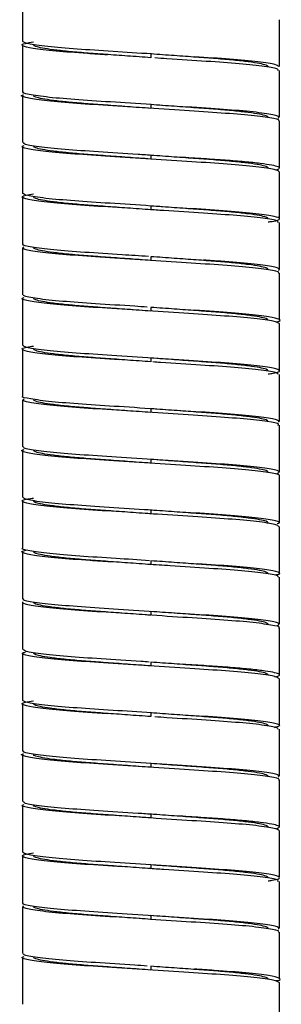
# Paper-space layout '_Derecha' of a CAD drawing. Header units: millimetres. Extents: x -180 to 180, y -27 to 403.
# Tile 2 of 4: x -7 to 7, y 71 to 124. Entities that reach past the tile are written whole.
import ezdxf

# ---------------------------------------------------------------- set-up
doc = ezdxf.new("R2010")
doc.units = ezdxf.units.MM

psp = doc.layouts.new('_Derecha')

# ---------------------------------------------------------------- linework, layer by layer
at = {"color": 7, "linetype": 'Continuous', "lineweight": 25}
for p, q in [((-6.85, 125), (-6.85, 122.5)), ((6.85, 121.15), (6.85, 123.65)), ((-6.85, 122.3), (-6.85, 119.8)), ((0, 121.825), (0, 121.625)), ((6.85, 118.45), (6.85, 120.95)), ((-6.85, 119.6), (-6.85, 117.1)), ((0, 119.125), (0, 118.925)), ((6.85, 115.75), (6.85, 118.25)), ((-6.85, 116.9), (-6.85, 114.4)), ((0, 116.425), (0, 116.225)), ((6.85, 113.05), (6.85, 115.55)), ((-6.85, 114.2), (-6.85, 111.7)), ((0, 113.725), (0, 113.525)), ((6.85, 110.35), (6.85, 112.85)), ((-6.85, 111.5), (-6.85, 109)), ((0, 111.025), (0, 110.825)), ((6.85, 107.65), (6.85, 110.15)), ((-6.85, 108.8), (-6.85, 106.3)), ((0, 108.325), (0, 108.125)), ((6.85, 104.95), (6.85, 107.45)), ((-6.85, 106.1), (-6.85, 103.6)), ((0, 105.625), (0, 105.425)), ((6.85, 102.25), (6.85, 104.75)), ((-6.85, 103.4), (-6.85, 100.9)), ((0, 102.925), (0, 102.725)), ((6.85, 99.55), (6.85, 102.05)), ((-6.85, 100.7), (-6.85, 98.2)), ((0, 100.225), (0, 100.025)), ((6.85, 96.85), (6.85, 99.35)), ((-6.85, 98), (-6.85, 95.5)), ((0, 97.525), (0, 97.325)), ((6.85, 94.15), (6.85, 96.65)), ((-6.85, 95.3), (-6.85, 92.8)), ((0, 94.825), (0, 94.625)), ((6.85, 91.45), (6.85, 93.95)), ((-6.85, 92.6), (-6.85, 90.1)), ((0, 92.125), (0, 91.925)), ((6.85, 88.75), (6.85, 91.25)), ((-6.85, 89.9), (-6.85, 87.4)), ((0, 89.425), (0, 89.225)), ((6.85, 86.05), (6.85, 88.55)), ((-6.85, 87.2), (-6.85, 84.7)), ((0, 86.725), (0, 86.525)), ((6.85, 83.35), (6.85, 85.85)), ((-6.85, 84.5), (-6.85, 82)), ((0, 84.025), (0, 83.825)), ((6.85, 80.65), (6.85, 83.15)), ((-6.85, 81.8), (-6.85, 79.3)), ((0, 81.325), (0, 81.125)), ((6.85, 77.95), (6.85, 80.45)), ((-6.85, 79.1), (-6.85, 76.6)), ((0, 78.625), (0, 78.425)), ((6.85, 75.25), (6.85, 77.75)), ((-6.85, 76.4), (-6.85, 73.9)), ((0, 75.925), (0, 75.725)), ((6.85, 72.55), (6.85, 75.05)), ((-6.85, 73.7), (-6.85, 71.2)), ((0, 73.225), (0, 73.025)), ((6.85, 69.85), (6.85, 72.35))]:
    psp.add_line(p, q, dxfattribs=at)
for points, knots in [([(-2.319, 121.777), (-2.68, 121.801), (-3.726, 121.868), (-5.151, 121.977), (-6.381, 122.124), (-6.911, 122.264), (-6.877, 122.367), (-6.416, 122.44), (-6.25, 122.466)], [0, 0, 0, 0, 0.102874, 0.29802, 0.500011, 0.698516, 0.891512, 1, 1, 1, 1]), ([(0.036, 121.823), (-0.659, 121.869), (-2.066, 121.962), (-4.01, 122.083), (-5.587, 122.222), (-6.649, 122.369), (-6.784, 122.457), (-6.85, 122.5)], [0, 0, 0, 0, 0.193047, 0.390593, 0.593422, 0.800088, 1, 1, 1, 1]), ([(0, 121.625), (-0.419, 121.655), (-0.837, 121.685), (-1.65, 121.744), (-2.043, 121.772), (-2.6, 121.812), (-2.78, 121.825), (-3.127, 121.85), (-3.294, 121.862), (-3.79, 121.901), (-4.107, 121.928), (-4.691, 121.985), (-4.959, 122.015), (-5.424, 122.075), (-5.623, 122.105), (-5.939, 122.165), (-6.058, 122.194), (-6.213, 122.249), (-6.25, 122.276), (-6.25, 122.3)], [0, 0, 0, 0, 0.125, 0.125, 0.25, 0.25, 0.3125, 0.3125, 0.375, 0.375, 0.5, 0.5, 0.625, 0.625, 0.75, 0.75, 0.875, 0.875, 1, 1, 1, 1]), ([(6.25, 121.15), (6.25, 121.174), (6.213, 121.201), (6.058, 121.256), (5.939, 121.285), (5.623, 121.345), (5.424, 121.375), (4.959, 121.435), (4.691, 121.465), (4.107, 121.522), (3.79, 121.549), (3.294, 121.588), (3.127, 121.6), (2.78, 121.625), (2.6, 121.638), (2.043, 121.678), (1.65, 121.706), (0.837, 121.765), (0.419, 121.795), (0, 121.825)], [0, 0, 0, 0, 0.125, 0.125, 0.25, 0.25, 0.375, 0.375, 0.5, 0.5, 0.625, 0.625, 0.6875, 0.6875, 0.75, 0.75, 0.875, 0.875, 1, 1, 1, 1]), ([(6.768, 120.95), (6.781, 120.972), (6.82, 121.038), (6.127, 121.16), (4.807, 121.306), (2.979, 121.43), (1.366, 121.535), (0.421, 121.597), (0.202, 121.612)], [0, 0, 0, 0, 0.10917, 0.318415, 0.528787, 0.730749, 0.937727, 1, 1, 1, 1]), ([(6.808, 121.15), (6.779, 121.186), (6.713, 121.266), (5.78, 121.406), (4.296, 121.546), (2.982, 121.63), (2.337, 121.671)], [0, 0, 0, 0, 0.217902, 0.483523, 0.746309, 1, 1, 1, 1]), ([(6.793, 118.25), (6.81, 118.259), (6.907, 118.312), (6.404, 118.414), (5.283, 118.562), (3.577, 118.694), (1.531, 118.823), (-0.687, 118.971), (-2.826, 119.11), (-4.672, 119.234), (-6.079, 119.379), (-6.781, 119.524), (-6.995, 119.604), (-6.794, 119.65), (-6.79, 119.65)], [0, 0, 0, 0, 0.021298, 0.118957, 0.218727, 0.31549, 0.411697, 0.511391, 0.609496, 0.704722, 0.803925, 0.902996, 0.99814, 1, 1, 1, 1]), ([(6.78, 118.392), (6.818, 118.433), (6.894, 118.517), (6.14, 118.66), (4.804, 118.806), (2.979, 118.93), (0.858, 119.068), (-1.364, 119.216), (-3.431, 119.347), (-5.169, 119.477), (-6.342, 119.624), (-6.887, 119.732), (-6.8, 119.788), (-6.78, 119.8)], [0, 0, 0, 0, 0.09455, 0.192848, 0.291676, 0.386552, 0.483785, 0.58299, 0.679077, 0.774883, 0.87405, 0.971505, 1, 1, 1, 1]), ([(0, 118.925), (-0.419, 118.955), (-0.837, 118.985), (-1.65, 119.044), (-2.043, 119.072), (-2.6, 119.112), (-2.78, 119.125), (-3.127, 119.15), (-3.294, 119.162), (-3.79, 119.201), (-4.107, 119.228), (-4.691, 119.285), (-4.959, 119.315), (-5.424, 119.375), (-5.623, 119.405), (-5.939, 119.465), (-6.058, 119.494), (-6.213, 119.549), (-6.25, 119.576), (-6.25, 119.6)], [0, 0, 0, 0, 0.125, 0.125, 0.25, 0.25, 0.3125, 0.3125, 0.375, 0.375, 0.5, 0.5, 0.625, 0.625, 0.75, 0.75, 0.875, 0.875, 1, 1, 1, 1]), ([(6.25, 118.45), (6.25, 118.474), (6.213, 118.501), (6.058, 118.556), (5.939, 118.585), (5.623, 118.645), (5.424, 118.675), (4.959, 118.735), (4.691, 118.765), (4.107, 118.822), (3.79, 118.849), (3.294, 118.888), (3.127, 118.9), (2.78, 118.925), (2.6, 118.938), (2.043, 118.978), (1.65, 119.006), (0.837, 119.065), (0.419, 119.095), (0, 119.125)], [0, 0, 0, 0, 0.125, 0.125, 0.25, 0.25, 0.375, 0.375, 0.5, 0.5, 0.625, 0.625, 0.6875, 0.6875, 0.75, 0.75, 0.875, 0.875, 1, 1, 1, 1]), ([(0.129, 116.417), (-0.143, 116.434), (-1.143, 116.5), (-2.825, 116.61), (-4.68, 116.734), (-6.047, 116.879), (-6.795, 117.006), (-6.779, 117.074), (-6.772, 117.1)], [0, 0, 0, 0, 0.075303, 0.276527, 0.471846, 0.675323, 0.878527, 1, 1, 1, 1]), ([(6.828, 115.55), (6.781, 115.589), (6.682, 115.673), (5.687, 115.817), (4.149, 115.957), (2.187, 116.08), (0, 116.225), (-2.188, 116.37), (-4.144, 116.493), (-5.706, 116.633), (-6.633, 116.781), (-6.975, 116.875), (-6.79, 116.931), (-6.755, 116.941)], [0, 0, 0, 0, 0.0899702, 0.1903344, 0.2892298, 0.3850769, 0.4849089, 0.5847408, 0.680588, 0.7794834, 0.8798476, 0.9766006, 1, 1, 1, 1]), ([(0, 116.225), (-0.419, 116.255), (-0.837, 116.285), (-1.65, 116.344), (-2.043, 116.372), (-2.6, 116.412), (-2.78, 116.425), (-3.127, 116.45), (-3.294, 116.462), (-3.79, 116.501), (-4.107, 116.528), (-4.691, 116.585), (-4.959, 116.615), (-5.424, 116.675), (-5.623, 116.705), (-5.939, 116.765), (-6.058, 116.794), (-6.213, 116.849), (-6.25, 116.876), (-6.25, 116.9)], [0, 0, 0, 0, 0.125, 0.125, 0.25, 0.25, 0.3125, 0.3125, 0.375, 0.375, 0.5, 0.5, 0.625, 0.625, 0.75, 0.75, 0.875, 0.875, 1, 1, 1, 1]), ([(6.25, 115.75), (6.25, 115.774), (6.213, 115.801), (6.058, 115.856), (5.939, 115.885), (5.623, 115.945), (5.424, 115.975), (4.959, 116.035), (4.691, 116.065), (4.107, 116.122), (3.79, 116.149), (3.294, 116.188), (3.127, 116.2), (2.78, 116.225), (2.6, 116.238), (2.043, 116.278), (1.65, 116.306), (0.837, 116.365), (0.419, 116.395), (0, 116.425)], [0, 0, 0, 0, 0.125, 0.125, 0.25, 0.25, 0.375, 0.375, 0.5, 0.5, 0.625, 0.625, 0.6875, 0.6875, 0.75, 0.75, 0.875, 0.875, 1, 1, 1, 1]), ([(6.652, 115.651), (6.761, 115.679), (6.824, 115.707), (6.853, 115.745), (6.852, 115.758), (6.83, 115.783), (6.807, 115.797), (6.707, 115.838), (6.595, 115.867), (6.278, 115.927), (6.074, 115.958), (5.585, 116.019), (5.3, 116.049), (4.669, 116.108), (4.323, 116.136), (3.598, 116.189), (3.222, 116.213), (2.41, 116.267), (1.978, 116.295), (1.529, 116.325)], [0, 0, 0, 0, 0.125, 0.125, 0.1875, 0.1875, 0.25, 0.25, 0.375, 0.375, 0.5, 0.5, 0.625, 0.625, 0.75, 0.75, 0.875, 0.875, 1, 1, 1, 1]), ([(-1.529, 113.625), (-2.214, 113.669), (-3.587, 113.757), (-5.27, 113.888), (-6.447, 114.036), (-6.923, 114.173), (-6.856, 114.274), (-6.399, 114.344), (-6.25, 114.366)], [0, 0, 0, 0, 0.180862, 0.362768, 0.55033, 0.733921, 0.913415, 1, 1, 1, 1]), ([(6.25, 112.879), (6.323, 112.888), (6.757, 112.945), (6.928, 113.041), (6.678, 113.17), (5.694, 113.317), (4.147, 113.457), (2.188, 113.58), (0, 113.725), (-2.187, 113.87), (-4.149, 113.993), (-5.687, 114.133), (-6.682, 114.277), (-6.781, 114.361), (-6.828, 114.4)], [0, 0, 0, 0, 0.017855, 0.107072, 0.195536, 0.287301, 0.377723, 0.465358, 0.556637, 0.647915, 0.735551, 0.825973, 0.917738, 1, 1, 1, 1]), ([(0, 113.525), (-0.419, 113.555), (-0.837, 113.585), (-1.65, 113.644), (-2.043, 113.672), (-2.6, 113.712), (-2.78, 113.725), (-3.127, 113.75), (-3.294, 113.762), (-3.79, 113.801), (-4.107, 113.828), (-4.691, 113.885), (-4.959, 113.915), (-5.424, 113.975), (-5.623, 114.005), (-5.939, 114.065), (-6.058, 114.094), (-6.213, 114.149), (-6.25, 114.176), (-6.25, 114.2)], [0, 0, 0, 0, 0.125, 0.125, 0.25, 0.25, 0.3125, 0.3125, 0.375, 0.375, 0.5, 0.5, 0.625, 0.625, 0.75, 0.75, 0.875, 0.875, 1, 1, 1, 1]), ([(6.772, 112.85), (6.779, 112.876), (6.795, 112.944), (6.047, 113.071), (4.68, 113.216), (2.825, 113.34), (1.143, 113.45), (0.143, 113.516), (-0.129, 113.533)], [0, 0, 0, 0, 0.121473, 0.324677, 0.528154, 0.723473, 0.924697, 1, 1, 1, 1]), ([(6.25, 113.05), (6.25, 113.074), (6.213, 113.101), (6.058, 113.156), (5.939, 113.185), (5.623, 113.245), (5.424, 113.275), (4.959, 113.335), (4.691, 113.365), (4.107, 113.422), (3.79, 113.449), (3.294, 113.488), (3.127, 113.5), (2.78, 113.525), (2.6, 113.538), (2.043, 113.578), (1.65, 113.606), (0.837, 113.665), (0.419, 113.695), (0, 113.725)], [0, 0, 0, 0, 0.125, 0.125, 0.25, 0.25, 0.375, 0.375, 0.5, 0.5, 0.625, 0.625, 0.6875, 0.6875, 0.75, 0.75, 0.875, 0.875, 1, 1, 1, 1]), ([(-0.129, 111.033), (-0.6, 111.065), (-1.79, 111.143), (-3.576, 111.256), (-5.284, 111.388), (-6.404, 111.536), (-6.907, 111.638), (-6.81, 111.691), (-6.793, 111.7)], [0, 0, 0, 0, 0.132682, 0.33536, 0.539209, 0.749395, 0.955132, 1, 1, 1, 1]), ([(6.78, 110.15), (6.8, 110.162), (6.887, 110.218), (6.342, 110.326), (5.169, 110.473), (3.431, 110.603), (1.364, 110.734), (-0.858, 110.882), (-2.979, 111.02), (-4.804, 111.144), (-6.138, 111.29), (-6.883, 111.43), (-6.812, 111.511), (-6.778, 111.55)], [0, 0, 0, 0, 0.028673, 0.126735, 0.226519, 0.322922, 0.419608, 0.51943, 0.617269, 0.712737, 0.81218, 0.91109, 1, 1, 1, 1]), ([(0, 110.825), (-0.419, 110.855), (-0.837, 110.885), (-1.65, 110.944), (-2.043, 110.972), (-2.6, 111.012), (-2.78, 111.025), (-3.127, 111.05), (-3.294, 111.062), (-3.79, 111.101), (-4.107, 111.128), (-4.691, 111.185), (-4.959, 111.215), (-5.424, 111.275), (-5.623, 111.305), (-5.939, 111.365), (-6.058, 111.394), (-6.213, 111.449), (-6.25, 111.476), (-6.25, 111.5)], [0, 0, 0, 0, 0.125, 0.125, 0.25, 0.25, 0.3125, 0.3125, 0.375, 0.375, 0.5, 0.5, 0.625, 0.625, 0.75, 0.75, 0.875, 0.875, 1, 1, 1, 1]), ([(6.25, 110.35), (6.25, 110.374), (6.213, 110.401), (6.058, 110.456), (5.939, 110.485), (5.623, 110.545), (5.424, 110.575), (4.959, 110.635), (4.691, 110.665), (4.107, 110.722), (3.79, 110.749), (3.294, 110.788), (3.127, 110.8), (2.78, 110.825), (2.6, 110.838), (2.043, 110.878), (1.65, 110.906), (0.837, 110.965), (0.419, 110.995), (0, 111.025)], [0, 0, 0, 0, 0.125, 0.125, 0.25, 0.25, 0.375, 0.375, 0.5, 0.5, 0.625, 0.625, 0.6875, 0.6875, 0.75, 0.75, 0.875, 0.875, 1, 1, 1, 1]), ([(6.802, 110.302), (6.823, 110.313), (6.837, 110.324), (6.851, 110.344), (6.852, 110.354), (6.833, 110.384), (6.794, 110.406), (6.586, 110.473), (6.328, 110.522), (5.593, 110.62), (5.118, 110.669), (4.306, 110.737), (4.019, 110.759), (3.576, 110.79), (3.427, 110.8), (3.119, 110.82), (2.96, 110.831), (2.798, 110.841)], [0, 0, 0, 0, 0.0625, 0.0625, 0.125, 0.125, 0.25, 0.25, 0.5, 0.5, 0.75, 0.75, 0.875, 0.875, 0.9375, 0.9375, 1, 1, 1, 1]), ([(6.85, 107.45), (6.784, 107.493), (6.649, 107.581), (5.587, 107.728), (4.01, 107.867), (2.024, 107.991), (-0.172, 108.136), (-2.35, 108.28), (-4.28, 108.403), (-5.805, 108.544), (-6.677, 108.692), (-6.982, 108.783), (-6.789, 108.836), (-6.758, 108.844)], [0, 0, 0, 0, 0.09696, 0.197195, 0.295569, 0.39138, 0.491197, 0.590612, 0.686176, 0.785167, 0.885225, 0.981448, 1, 1, 1, 1]), ([(-0.202, 108.338), (-0.421, 108.353), (-1.366, 108.415), (-2.979, 108.52), (-4.807, 108.644), (-6.127, 108.79), (-6.82, 108.912), (-6.781, 108.978), (-6.768, 109)], [0, 0, 0, 0, 0.062273, 0.269251, 0.471213, 0.681585, 0.89083, 1, 1, 1, 1]), ([(0, 108.125), (-0.419, 108.155), (-0.837, 108.185), (-1.65, 108.244), (-2.043, 108.272), (-2.6, 108.312), (-2.78, 108.325), (-3.127, 108.35), (-3.294, 108.362), (-3.79, 108.401), (-4.107, 108.428), (-4.691, 108.485), (-4.959, 108.515), (-5.424, 108.575), (-5.623, 108.605), (-5.939, 108.665), (-6.058, 108.694), (-6.213, 108.749), (-6.25, 108.776), (-6.25, 108.8)], [0, 0, 0, 0, 0.125, 0.125, 0.25, 0.25, 0.3125, 0.3125, 0.375, 0.375, 0.5, 0.5, 0.625, 0.625, 0.75, 0.75, 0.875, 0.875, 1, 1, 1, 1]), ([(6.25, 107.65), (6.25, 107.674), (6.213, 107.701), (6.058, 107.756), (5.939, 107.785), (5.623, 107.845), (5.424, 107.875), (4.959, 107.935), (4.691, 107.965), (4.107, 108.022), (3.79, 108.049), (3.294, 108.088), (3.127, 108.1), (2.78, 108.125), (2.6, 108.138), (2.043, 108.178), (1.65, 108.206), (0.837, 108.265), (0.419, 108.295), (0, 108.325)], [0, 0, 0, 0, 0.125, 0.125, 0.25, 0.25, 0.375, 0.375, 0.5, 0.5, 0.625, 0.625, 0.6875, 0.6875, 0.75, 0.75, 0.875, 0.875, 1, 1, 1, 1]), ([(6.683, 107.56), (6.685, 107.56), (6.95, 107.607), (6.88, 107.686), (6.39, 107.826), (5.149, 107.973), (3.726, 108.082), (2.68, 108.149), (2.319, 108.173)], [0, 0, 0, 0, 0.002138, 0.218157, 0.440342, 0.666428, 0.884854, 1, 1, 1, 1]), ([(-1.694, 105.536), (-2.37, 105.579), (-3.733, 105.666), (-5.38, 105.799), (-6.511, 105.947), (-6.931, 106.082), (-6.834, 106.181), (-6.381, 106.248), (-6.25, 106.267)], [0, 0, 0, 0, 0.182643, 0.367788, 0.557939, 0.743328, 0.925773, 1, 1, 1, 1]), ([(6.25, 104.781), (6.343, 104.793), (6.785, 104.853), (6.933, 104.95), (6.626, 105.081), (5.594, 105.228), (4.009, 105.367), (2.025, 105.491), (-0.172, 105.636), (-2.348, 105.78), (-4.286, 105.903), (-5.783, 106.045), (-6.713, 106.184), (-6.779, 106.264), (-6.809, 106.3)], [0, 0, 0, 0, 0.0236639, 0.1125931, 0.2015224, 0.2934559, 0.3836825, 0.471559, 0.5631087, 0.6542904, 0.7419398, 0.8327315, 0.9245028, 1, 1, 1, 1]), ([(0, 105.425), (-0.419, 105.455), (-0.837, 105.485), (-1.65, 105.544), (-2.043, 105.572), (-2.6, 105.612), (-2.78, 105.625), (-3.127, 105.65), (-3.294, 105.662), (-3.79, 105.701), (-4.107, 105.728), (-4.691, 105.785), (-4.959, 105.815), (-5.424, 105.875), (-5.623, 105.905), (-5.939, 105.965), (-6.058, 105.994), (-6.213, 106.049), (-6.25, 106.076), (-6.25, 106.1)], [0, 0, 0, 0, 0.125, 0.125, 0.25, 0.25, 0.3125, 0.3125, 0.375, 0.375, 0.5, 0.5, 0.625, 0.625, 0.75, 0.75, 0.875, 0.875, 1, 1, 1, 1]), ([(6.25, 104.95), (6.25, 104.974), (6.213, 105.001), (6.058, 105.056), (5.939, 105.085), (5.623, 105.145), (5.424, 105.175), (4.959, 105.235), (4.691, 105.265), (4.107, 105.322), (3.79, 105.349), (3.294, 105.388), (3.127, 105.4), (2.78, 105.425), (2.6, 105.438), (2.043, 105.478), (1.65, 105.506), (0.837, 105.565), (0.419, 105.595), (0, 105.625)], [0, 0, 0, 0, 0.125, 0.125, 0.25, 0.25, 0.375, 0.375, 0.5, 0.5, 0.625, 0.625, 0.6875, 0.6875, 0.75, 0.75, 0.875, 0.875, 1, 1, 1, 1]), ([(6.781, 104.75), (6.778, 104.779), (6.769, 104.851), (5.963, 104.983), (4.551, 105.127), (2.669, 105.249), (1.104, 105.352), (0.238, 105.409), (0.099, 105.419)], [0, 0, 0, 0, 0.140002, 0.347921, 0.555283, 0.754508, 0.960629, 1, 1, 1, 1]), ([(6.819, 102.212), (6.822, 102.253), (6.829, 102.338), (5.97, 102.482), (4.55, 102.627), (2.667, 102.75), (0.516, 102.891), (-1.697, 103.038), (-3.722, 103.165), (-5.395, 103.299), (-6.462, 103.447), (-6.926, 103.544), (-6.821, 103.594), (-6.808, 103.6)], [0, 0, 0, 0, 0.09616, 0.196343, 0.296258, 0.392252, 0.491569, 0.592092, 0.688829, 0.786893, 0.887607, 0.985799, 1, 1, 1, 1]), ([(6.772, 102.05), (6.792, 102.066), (6.865, 102.125), (6.274, 102.237), (5.051, 102.384), (3.282, 102.512), (1.196, 102.646), (-1.027, 102.793), (-3.132, 102.929), (-4.928, 103.055), (-6.215, 103.202), (-6.894, 103.335), (-6.8, 103.412), (-6.759, 103.446)], [0, 0, 0, 0, 0.036264, 0.134933, 0.234935, 0.33125, 0.428639, 0.528793, 0.626568, 0.72257, 0.822458, 0.921411, 1, 1, 1, 1]), ([(0, 102.725), (-0.419, 102.755), (-0.837, 102.785), (-1.65, 102.844), (-2.043, 102.872), (-2.6, 102.912), (-2.78, 102.925), (-3.127, 102.95), (-3.294, 102.962), (-3.79, 103.001), (-4.107, 103.028), (-4.691, 103.085), (-4.959, 103.115), (-5.424, 103.175), (-5.623, 103.205), (-5.939, 103.265), (-6.058, 103.294), (-6.213, 103.349), (-6.25, 103.376), (-6.25, 103.4)], [0, 0, 0, 0, 0.125, 0.125, 0.25, 0.25, 0.3125, 0.3125, 0.375, 0.375, 0.5, 0.5, 0.625, 0.625, 0.75, 0.75, 0.875, 0.875, 1, 1, 1, 1]), ([(6.25, 102.25), (6.25, 102.274), (6.213, 102.301), (6.058, 102.356), (5.939, 102.385), (5.623, 102.445), (5.424, 102.475), (4.959, 102.535), (4.691, 102.565), (4.107, 102.622), (3.79, 102.649), (3.294, 102.688), (3.127, 102.7), (2.78, 102.725), (2.6, 102.738), (2.043, 102.778), (1.65, 102.806), (0.837, 102.865), (0.419, 102.895), (0, 102.925)], [0, 0, 0, 0, 0.125, 0.125, 0.25, 0.25, 0.375, 0.375, 0.5, 0.5, 0.625, 0.625, 0.6875, 0.6875, 0.75, 0.75, 0.875, 0.875, 1, 1, 1, 1]), ([(6.827, 99.35), (6.835, 99.353), (6.945, 99.4), (6.515, 99.492), (5.504, 99.639), (3.864, 99.776), (1.862, 99.901), (-0.344, 100.048), (-2.51, 100.19), (-4.414, 100.313), (-5.899, 100.456), (-6.718, 100.603), (-6.987, 100.691), (-6.782, 100.743), (-6.754, 100.75)], [0, 0, 0, 0, 0.006979, 0.103959, 0.203823, 0.301444, 0.397085, 0.496645, 0.595407, 0.690556, 0.789402, 0.888915, 0.984474, 1, 1, 1, 1]), ([(6.724, 99.472), (6.797, 99.513), (6.943, 99.597), (6.294, 99.737), (5.046, 99.884), (3.284, 100.012), (1.196, 100.146), (-1.028, 100.293), (-3.131, 100.429), (-4.931, 100.555), (-6.203, 100.702), (-6.843, 100.819), (-6.786, 100.881), (-6.768, 100.9)], [0, 0, 0, 0, 0.093208, 0.189517, 0.287126, 0.381137, 0.476196, 0.573953, 0.669389, 0.763094, 0.860591, 0.957177, 1, 1, 1, 1]), ([(0, 100.025), (-0.419, 100.055), (-0.837, 100.085), (-1.65, 100.144), (-2.043, 100.172), (-2.6, 100.212), (-2.78, 100.225), (-3.127, 100.25), (-3.294, 100.262), (-3.79, 100.301), (-4.107, 100.328), (-4.691, 100.385), (-4.959, 100.415), (-5.424, 100.475), (-5.623, 100.505), (-5.939, 100.565), (-6.058, 100.594), (-6.213, 100.649), (-6.25, 100.676), (-6.25, 100.7)], [0, 0, 0, 0, 0.125, 0.125, 0.25, 0.25, 0.3125, 0.3125, 0.375, 0.375, 0.5, 0.5, 0.625, 0.625, 0.75, 0.75, 0.875, 0.875, 1, 1, 1, 1]), ([(6.25, 99.55), (6.25, 99.574), (6.213, 99.601), (6.058, 99.656), (5.939, 99.685), (5.623, 99.745), (5.424, 99.775), (4.959, 99.835), (4.691, 99.865), (4.107, 99.922), (3.79, 99.949), (3.294, 99.988), (3.127, 100), (2.78, 100.025), (2.6, 100.038), (2.043, 100.078), (1.65, 100.106), (0.837, 100.165), (0.419, 100.195), (0, 100.225)], [0, 0, 0, 0, 0.125, 0.125, 0.25, 0.25, 0.375, 0.375, 0.5, 0.5, 0.625, 0.625, 0.6875, 0.6875, 0.75, 0.75, 0.875, 0.875, 1, 1, 1, 1]), ([(-1.857, 97.447), (-2.526, 97.489), (-3.876, 97.575), (-5.487, 97.71), (-6.571, 97.858), (-6.934, 97.991), (-6.811, 98.089), (-6.362, 98.152), (-6.25, 98.168)], [0, 0, 0, 0, 0.184467, 0.372752, 0.565365, 0.752414, 0.937884, 1, 1, 1, 1]), ([(0.068, 97.521), (-0.069, 97.53), (-0.934, 97.586), (-2.511, 97.691), (-4.419, 97.813), (-5.875, 97.956), (-6.742, 98.092), (-6.778, 98.168), (-6.793, 98.2)], [0, 0, 0, 0, 0.038385, 0.241864, 0.437898, 0.641551, 0.846576, 1, 1, 1, 1]), ([(0, 97.325), (-0.419, 97.355), (-0.837, 97.385), (-1.65, 97.444), (-2.043, 97.472), (-2.6, 97.512), (-2.78, 97.525), (-3.127, 97.55), (-3.294, 97.562), (-3.79, 97.601), (-4.107, 97.628), (-4.691, 97.685), (-4.959, 97.715), (-5.424, 97.775), (-5.623, 97.805), (-5.939, 97.865), (-6.058, 97.894), (-6.213, 97.949), (-6.25, 97.976), (-6.25, 98)], [0, 0, 0, 0, 0.125, 0.125, 0.25, 0.25, 0.3125, 0.3125, 0.375, 0.375, 0.5, 0.5, 0.625, 0.625, 0.75, 0.75, 0.875, 0.875, 1, 1, 1, 1]), ([(6.793, 96.65), (6.778, 96.682), (6.742, 96.758), (5.875, 96.894), (4.419, 97.037), (2.511, 97.159), (0.934, 97.264), (0.069, 97.32), (-0.068, 97.329)], [0, 0, 0, 0, 0.153424, 0.358449, 0.562102, 0.758136, 0.961615, 1, 1, 1, 1]), ([(6.25, 96.85), (6.25, 96.874), (6.213, 96.901), (6.058, 96.956), (5.939, 96.985), (5.623, 97.045), (5.424, 97.075), (4.959, 97.135), (4.691, 97.165), (4.107, 97.222), (3.79, 97.249), (3.294, 97.288), (3.127, 97.3), (2.78, 97.325), (2.6, 97.338), (2.043, 97.378), (1.65, 97.406), (0.837, 97.465), (0.419, 97.495), (0, 97.525)], [0, 0, 0, 0, 0.125, 0.125, 0.25, 0.25, 0.375, 0.375, 0.5, 0.5, 0.625, 0.625, 0.6875, 0.6875, 0.75, 0.75, 0.875, 0.875, 1, 1, 1, 1]), ([(6.733, 96.806), (6.783, 96.824), (6.956, 96.885), (6.537, 96.992), (5.496, 97.14), (3.874, 97.275), (2.525, 97.361), (1.857, 97.403)], [0, 0, 0, 0, 0.090932, 0.316926, 0.54964, 0.777127, 1, 1, 1, 1]), ([(-0.068, 94.829), (-0.672, 94.869), (-1.991, 94.957), (-3.864, 95.074), (-5.504, 95.211), (-6.515, 95.358), (-6.945, 95.45), (-6.835, 95.497), (-6.827, 95.5)], [0, 0, 0, 0, 0.169304, 0.369384, 0.573605, 0.78252, 0.985401, 1, 1, 1, 1]), ([(-2.157, 94.767), (-2.525, 94.791), (-3.58, 94.859), (-5.034, 94.966), (-6.315, 95.113), (-6.874, 95.254), (-6.945, 95.34), (-6.639, 95.395), (-6.592, 95.403)], [0, 0, 0, 0, 0.112157, 0.3219, 0.539672, 0.754544, 0.962498, 1, 1, 1, 1]), ([(0, 94.625), (-0.419, 94.655), (-0.837, 94.685), (-1.65, 94.744), (-2.043, 94.772), (-2.6, 94.812), (-2.78, 94.825), (-3.127, 94.85), (-3.294, 94.862), (-3.79, 94.901), (-4.107, 94.928), (-4.691, 94.985), (-4.959, 95.015), (-5.424, 95.075), (-5.623, 95.105), (-5.939, 95.165), (-6.058, 95.194), (-6.213, 95.249), (-6.25, 95.276), (-6.25, 95.3)], [0, 0, 0, 0, 0.125, 0.125, 0.25, 0.25, 0.3125, 0.3125, 0.375, 0.375, 0.5, 0.5, 0.625, 0.625, 0.75, 0.75, 0.875, 0.875, 1, 1, 1, 1]), ([(6.768, 93.95), (6.786, 93.969), (6.843, 94.031), (6.203, 94.148), (4.93, 94.295), (3.132, 94.421), (1.362, 94.535), (0.24, 94.609), (-0.156, 94.635)], [0, 0, 0, 0, 0.089575, 0.291611, 0.495553, 0.691562, 0.891191, 1, 1, 1, 1]), ([(6.25, 94.15), (6.25, 94.174), (6.213, 94.201), (6.058, 94.256), (5.939, 94.285), (5.623, 94.345), (5.424, 94.375), (4.959, 94.435), (4.691, 94.465), (4.107, 94.522), (3.79, 94.549), (3.294, 94.588), (3.127, 94.6), (2.78, 94.625), (2.6, 94.638), (2.043, 94.678), (1.65, 94.706), (0.837, 94.765), (0.419, 94.795), (0, 94.825)], [0, 0, 0, 0, 0.125, 0.125, 0.25, 0.25, 0.375, 0.375, 0.5, 0.5, 0.625, 0.625, 0.6875, 0.6875, 0.75, 0.75, 0.875, 0.875, 1, 1, 1, 1]), ([(6.669, 94.077), (6.732, 94.092), (6.981, 94.152), (6.729, 94.247), (5.893, 94.394), (4.426, 94.536), (3.129, 94.62), (2.493, 94.661)], [0, 0, 0, 0, 0.076332, 0.303195, 0.539443, 0.774111, 1, 1, 1, 1]), ([(6.808, 91.25), (6.821, 91.256), (6.926, 91.306), (6.462, 91.403), (5.395, 91.551), (3.722, 91.685), (1.697, 91.812), (-0.516, 91.959), (-2.667, 92.1), (-4.55, 92.223), (-5.97, 92.368), (-6.828, 92.512), (-6.822, 92.596), (-6.819, 92.638)], [0, 0, 0, 0, 0.0142019, 0.1124038, 0.2131283, 0.3112009, 0.4079483, 0.508481, 0.6078076, 0.7038111, 0.8037354, 0.9039285, 1, 1, 1, 1]), ([(6.754, 91.382), (6.809, 91.423), (6.921, 91.507), (6.219, 91.648), (4.926, 91.795), (3.133, 91.921), (1.027, 92.057), (-1.196, 92.204), (-3.282, 92.338), (-5.051, 92.466), (-6.274, 92.613), (-6.865, 92.725), (-6.792, 92.784), (-6.772, 92.8)], [0, 0, 0, 0, 0.0938457, 0.1911609, 0.2893946, 0.3838067, 0.4799626, 0.5784585, 0.6742352, 0.768955, 0.8673009, 0.9643369, 1, 1, 1, 1]), ([(0, 91.925), (-0.419, 91.955), (-0.837, 91.985), (-1.65, 92.044), (-2.043, 92.072), (-2.6, 92.112), (-2.78, 92.125), (-3.127, 92.15), (-3.294, 92.162), (-3.79, 92.201), (-4.107, 92.228), (-4.691, 92.285), (-4.959, 92.315), (-5.424, 92.375), (-5.623, 92.405), (-5.939, 92.465), (-6.058, 92.494), (-6.213, 92.549), (-6.25, 92.576), (-6.25, 92.6)], [0, 0, 0, 0, 0.125, 0.125, 0.25, 0.25, 0.3125, 0.3125, 0.375, 0.375, 0.5, 0.5, 0.625, 0.625, 0.75, 0.75, 0.875, 0.875, 1, 1, 1, 1]), ([(6.25, 91.45), (6.25, 91.474), (6.213, 91.501), (6.058, 91.556), (5.939, 91.585), (5.623, 91.645), (5.424, 91.675), (4.959, 91.735), (4.691, 91.765), (4.107, 91.822), (3.79, 91.849), (3.294, 91.888), (3.127, 91.9), (2.78, 91.925), (2.6, 91.938), (2.043, 91.978), (1.65, 92.006), (0.837, 92.065), (0.419, 92.095), (0, 92.125)], [0, 0, 0, 0, 0.125, 0.125, 0.25, 0.25, 0.375, 0.375, 0.5, 0.5, 0.625, 0.625, 0.6875, 0.6875, 0.75, 0.75, 0.875, 0.875, 1, 1, 1, 1]), ([(6.809, 88.55), (6.779, 88.586), (6.713, 88.666), (5.783, 88.805), (4.286, 88.947), (2.348, 89.07), (0.172, 89.214), (-2.025, 89.359), (-4.006, 89.484), (-5.602, 89.622), (-6.595, 89.77), (-6.971, 89.878), (-6.754, 89.944), (-6.681, 89.966)], [0, 0, 0, 0, 0.0810167, 0.1794974, 0.2769268, 0.3709842, 0.4688321, 0.567075, 0.661376, 0.7581991, 0.8568538, 0.9522846, 1, 1, 1, 1]), ([(-0.099, 89.431), (-0.238, 89.441), (-1.104, 89.498), (-2.669, 89.601), (-4.551, 89.723), (-5.963, 89.867), (-6.769, 89.999), (-6.778, 90.071), (-6.781, 90.1)], [0, 0, 0, 0, 0.0393705, 0.2454918, 0.4447169, 0.6520786, 0.859998, 1, 1, 1, 1]), ([(0, 89.225), (-0.419, 89.255), (-0.837, 89.285), (-1.65, 89.344), (-2.043, 89.372), (-2.6, 89.412), (-2.78, 89.425), (-3.127, 89.45), (-3.294, 89.462), (-3.79, 89.501), (-4.107, 89.528), (-4.691, 89.585), (-4.959, 89.615), (-5.424, 89.675), (-5.623, 89.705), (-5.939, 89.765), (-6.058, 89.794), (-6.213, 89.849), (-6.25, 89.876), (-6.25, 89.9)], [0, 0, 0, 0, 0.125, 0.125, 0.25, 0.25, 0.3125, 0.3125, 0.375, 0.375, 0.5, 0.5, 0.625, 0.625, 0.75, 0.75, 0.875, 0.875, 1, 1, 1, 1]), ([(6.25, 88.75), (6.25, 88.774), (6.213, 88.801), (6.058, 88.856), (5.939, 88.885), (5.623, 88.945), (5.424, 88.975), (4.959, 89.035), (4.691, 89.065), (4.107, 89.122), (3.79, 89.149), (3.294, 89.188), (3.127, 89.2), (2.78, 89.225), (2.6, 89.238), (2.043, 89.278), (1.65, 89.306), (0.837, 89.365), (0.419, 89.395), (0, 89.425)], [0, 0, 0, 0, 0.125, 0.125, 0.25, 0.25, 0.375, 0.375, 0.5, 0.5, 0.625, 0.625, 0.6875, 0.6875, 0.75, 0.75, 0.875, 0.875, 1, 1, 1, 1]), ([(6.61, 88.64), (6.73, 88.669), (6.804, 88.697), (6.849, 88.736), (6.853, 88.748), (6.841, 88.774), (6.825, 88.787), (6.741, 88.827), (6.64, 88.856), (6.346, 88.916), (6.153, 88.946), (5.683, 89.007), (5.407, 89.038), (4.791, 89.097), (4.452, 89.126), (3.914, 89.166), (3.73, 89.18), (3.356, 89.205), (3.165, 89.217), (2.566, 89.256), (2.139, 89.285), (1.694, 89.314)], [0, 0, 0, 0, 0.125, 0.125, 0.1875, 0.1875, 0.25, 0.25, 0.375, 0.375, 0.5, 0.5, 0.625, 0.625, 0.75, 0.75, 0.8125, 0.8125, 0.875, 0.875, 1, 1, 1, 1]), ([(-2.319, 86.677), (-2.68, 86.701), (-3.726, 86.768), (-5.151, 86.877), (-6.381, 87.024), (-6.911, 87.164), (-6.877, 87.267), (-6.416, 87.34), (-6.25, 87.366)], [0, 0, 0, 0, 0.102874, 0.29802, 0.500011, 0.698516, 0.891512, 1, 1, 1, 1]), ([(0.036, 86.723), (-0.659, 86.769), (-2.066, 86.862), (-4.01, 86.983), (-5.587, 87.122), (-6.649, 87.269), (-6.784, 87.357), (-6.85, 87.4)], [0, 0, 0, 0, 0.193047, 0.390593, 0.593422, 0.800088, 1, 1, 1, 1]), ([(0, 86.525), (-0.419, 86.555), (-0.837, 86.585), (-1.65, 86.644), (-2.043, 86.672), (-2.6, 86.712), (-2.78, 86.725), (-3.127, 86.75), (-3.294, 86.762), (-3.79, 86.801), (-4.107, 86.828), (-4.691, 86.885), (-4.959, 86.915), (-5.424, 86.975), (-5.623, 87.005), (-5.939, 87.065), (-6.058, 87.094), (-6.213, 87.149), (-6.25, 87.176), (-6.25, 87.2)], [0, 0, 0, 0, 0.125, 0.125, 0.25, 0.25, 0.3125, 0.3125, 0.375, 0.375, 0.5, 0.5, 0.625, 0.625, 0.75, 0.75, 0.875, 0.875, 1, 1, 1, 1]), ([(6.25, 86.05), (6.25, 86.074), (6.213, 86.101), (6.058, 86.156), (5.939, 86.185), (5.623, 86.245), (5.424, 86.275), (4.959, 86.335), (4.691, 86.365), (4.107, 86.422), (3.79, 86.449), (3.294, 86.488), (3.127, 86.5), (2.78, 86.525), (2.6, 86.538), (2.043, 86.578), (1.65, 86.606), (0.837, 86.665), (0.419, 86.695), (0, 86.725)], [0, 0, 0, 0, 0.125, 0.125, 0.25, 0.25, 0.375, 0.375, 0.5, 0.5, 0.625, 0.625, 0.6875, 0.6875, 0.75, 0.75, 0.875, 0.875, 1, 1, 1, 1]), ([(6.583, 85.952), (6.691, 85.979), (6.98, 86.05), (6.697, 86.158), (5.797, 86.306), (4.292, 86.446), (2.981, 86.53), (2.337, 86.571)], [0, 0, 0, 0, 0.1276878, 0.3424493, 0.565771, 0.7867087, 1, 1, 1, 1]), ([(6.768, 85.85), (6.781, 85.872), (6.82, 85.938), (6.127, 86.06), (4.807, 86.206), (2.979, 86.33), (1.366, 86.435), (0.421, 86.497), (0.202, 86.512)], [0, 0, 0, 0, 0.10917, 0.318415, 0.528787, 0.730749, 0.937727, 1, 1, 1, 1]), ([(6.793, 83.15), (6.81, 83.159), (6.907, 83.212), (6.404, 83.314), (5.283, 83.462), (3.577, 83.594), (1.531, 83.723), (-0.687, 83.871), (-2.826, 84.01), (-4.672, 84.134), (-6.079, 84.279), (-6.781, 84.424), (-6.995, 84.504), (-6.794, 84.55), (-6.79, 84.55)], [0, 0, 0, 0, 0.021298, 0.118957, 0.218727, 0.31549, 0.411697, 0.511391, 0.609496, 0.704722, 0.803925, 0.902996, 0.99814, 1, 1, 1, 1]), ([(6.78, 83.292), (6.818, 83.333), (6.894, 83.417), (6.14, 83.56), (4.804, 83.706), (2.979, 83.83), (0.858, 83.968), (-1.364, 84.116), (-3.431, 84.247), (-5.169, 84.377), (-6.342, 84.524), (-6.887, 84.632), (-6.8, 84.688), (-6.78, 84.7)], [0, 0, 0, 0, 0.09455, 0.192848, 0.291676, 0.386552, 0.483785, 0.58299, 0.679077, 0.774883, 0.87405, 0.971505, 1, 1, 1, 1]), ([(0, 83.825), (-0.419, 83.855), (-0.837, 83.885), (-1.65, 83.944), (-2.043, 83.972), (-2.6, 84.012), (-2.78, 84.025), (-3.127, 84.05), (-3.294, 84.062), (-3.79, 84.101), (-4.107, 84.128), (-4.691, 84.185), (-4.959, 84.215), (-5.424, 84.275), (-5.623, 84.305), (-5.939, 84.365), (-6.058, 84.394), (-6.213, 84.449), (-6.25, 84.476), (-6.25, 84.5)], [0, 0, 0, 0, 0.125, 0.125, 0.25, 0.25, 0.3125, 0.3125, 0.375, 0.375, 0.5, 0.5, 0.625, 0.625, 0.75, 0.75, 0.875, 0.875, 1, 1, 1, 1]), ([(6.25, 83.35), (6.25, 83.374), (6.213, 83.401), (6.058, 83.456), (5.939, 83.485), (5.623, 83.545), (5.424, 83.575), (4.959, 83.635), (4.691, 83.665), (4.107, 83.722), (3.79, 83.749), (3.294, 83.788), (3.127, 83.8), (2.78, 83.825), (2.6, 83.838), (2.043, 83.878), (1.65, 83.906), (0.837, 83.965), (0.419, 83.995), (0, 84.025)], [0, 0, 0, 0, 0.125, 0.125, 0.25, 0.25, 0.375, 0.375, 0.5, 0.5, 0.625, 0.625, 0.6875, 0.6875, 0.75, 0.75, 0.875, 0.875, 1, 1, 1, 1]), ([(6.828, 80.45), (6.781, 80.489), (6.682, 80.573), (5.687, 80.717), (4.149, 80.857), (2.187, 80.98), (0, 81.125), (-2.188, 81.27), (-4.144, 81.393), (-5.706, 81.533), (-6.633, 81.681), (-6.975, 81.775), (-6.79, 81.831), (-6.755, 81.841)], [0, 0, 0, 0, 0.08997, 0.190334, 0.28923, 0.385077, 0.484909, 0.584741, 0.680588, 0.779483, 0.879848, 0.976601, 1, 1, 1, 1]), ([(0.129, 81.317), (-0.143, 81.334), (-1.143, 81.4), (-2.825, 81.51), (-4.68, 81.634), (-6.047, 81.779), (-6.795, 81.906), (-6.779, 81.974), (-6.772, 82)], [0, 0, 0, 0, 0.0753034, 0.2765269, 0.4718462, 0.6753233, 0.8785273, 1, 1, 1, 1]), ([(0, 81.125), (-0.419, 81.155), (-0.837, 81.185), (-1.65, 81.244), (-2.043, 81.272), (-2.6, 81.312), (-2.78, 81.325), (-3.127, 81.35), (-3.294, 81.362), (-3.79, 81.401), (-4.107, 81.428), (-4.691, 81.485), (-4.959, 81.515), (-5.424, 81.575), (-5.623, 81.605), (-5.939, 81.665), (-6.058, 81.694), (-6.213, 81.749), (-6.25, 81.776), (-6.25, 81.8)], [0, 0, 0, 0, 0.125, 0.125, 0.25, 0.25, 0.3125, 0.3125, 0.375, 0.375, 0.5, 0.5, 0.625, 0.625, 0.75, 0.75, 0.875, 0.875, 1, 1, 1, 1]), ([(6.25, 80.65), (6.25, 80.674), (6.213, 80.701), (6.058, 80.756), (5.939, 80.785), (5.623, 80.845), (5.424, 80.875), (4.959, 80.935), (4.691, 80.965), (4.107, 81.022), (3.79, 81.049), (3.294, 81.088), (3.127, 81.1), (2.78, 81.125), (2.6, 81.138), (2.043, 81.178), (1.65, 81.206), (0.837, 81.265), (0.419, 81.295), (0, 81.325)], [0, 0, 0, 0, 0.125, 0.125, 0.25, 0.25, 0.375, 0.375, 0.5, 0.5, 0.625, 0.625, 0.6875, 0.6875, 0.75, 0.75, 0.875, 0.875, 1, 1, 1, 1]), ([(6.652, 80.551), (6.761, 80.579), (6.824, 80.607), (6.853, 80.645), (6.852, 80.658), (6.83, 80.683), (6.807, 80.697), (6.707, 80.738), (6.595, 80.767), (6.278, 80.827), (6.074, 80.858), (5.585, 80.919), (5.3, 80.949), (4.669, 81.008), (4.323, 81.036), (3.598, 81.089), (3.222, 81.113), (2.41, 81.167), (1.978, 81.195), (1.529, 81.225)], [0, 0, 0, 0, 0.125, 0.125, 0.1875, 0.1875, 0.25, 0.25, 0.375, 0.375, 0.5, 0.5, 0.625, 0.625, 0.75, 0.75, 0.875, 0.875, 1, 1, 1, 1]), ([(-1.529, 78.525), (-2.214, 78.569), (-3.587, 78.657), (-5.27, 78.788), (-6.447, 78.936), (-6.923, 79.073), (-6.856, 79.174), (-6.399, 79.244), (-6.25, 79.266)], [0, 0, 0, 0, 0.180862, 0.362768, 0.55033, 0.733921, 0.913415, 1, 1, 1, 1]), ([(6.25, 77.779), (6.323, 77.788), (6.757, 77.845), (6.928, 77.941), (6.678, 78.07), (5.694, 78.217), (4.147, 78.357), (2.188, 78.48), (0, 78.625), (-2.187, 78.77), (-4.149, 78.893), (-5.687, 79.033), (-6.682, 79.177), (-6.781, 79.261), (-6.828, 79.3)], [0, 0, 0, 0, 0.017855, 0.107072, 0.195536, 0.287301, 0.377723, 0.465358, 0.556637, 0.647915, 0.735551, 0.825973, 0.917738, 1, 1, 1, 1]), ([(0, 78.425), (-0.419, 78.455), (-0.837, 78.485), (-1.65, 78.544), (-2.043, 78.572), (-2.6, 78.612), (-2.78, 78.625), (-3.127, 78.65), (-3.294, 78.662), (-3.79, 78.701), (-4.107, 78.728), (-4.691, 78.785), (-4.959, 78.815), (-5.424, 78.875), (-5.623, 78.905), (-5.939, 78.965), (-6.058, 78.994), (-6.213, 79.049), (-6.25, 79.076), (-6.25, 79.1)], [0, 0, 0, 0, 0.125, 0.125, 0.25, 0.25, 0.3125, 0.3125, 0.375, 0.375, 0.5, 0.5, 0.625, 0.625, 0.75, 0.75, 0.875, 0.875, 1, 1, 1, 1]), ([(6.772, 77.75), (6.779, 77.776), (6.795, 77.844), (6.047, 77.971), (4.68, 78.116), (2.825, 78.24), (1.143, 78.35), (0.143, 78.416), (-0.129, 78.433)], [0, 0, 0, 0, 0.1214727, 0.3246767, 0.5281538, 0.7234731, 0.9246966, 1, 1, 1, 1]), ([(6.25, 77.95), (6.25, 77.974), (6.213, 78.001), (6.058, 78.056), (5.939, 78.085), (5.623, 78.145), (5.424, 78.175), (4.959, 78.235), (4.691, 78.265), (4.107, 78.322), (3.79, 78.349), (3.294, 78.388), (3.127, 78.4), (2.78, 78.425), (2.6, 78.438), (2.043, 78.478), (1.65, 78.506), (0.837, 78.565), (0.419, 78.595), (0, 78.625)], [0, 0, 0, 0, 0.125, 0.125, 0.25, 0.25, 0.375, 0.375, 0.5, 0.5, 0.625, 0.625, 0.6875, 0.6875, 0.75, 0.75, 0.875, 0.875, 1, 1, 1, 1]), ([(6.802, 75.202), (6.822, 75.243), (6.863, 75.327), (6.057, 75.471), (4.678, 75.616), (2.824, 75.74), (0.687, 75.879), (-1.531, 76.027), (-3.577, 76.156), (-5.283, 76.288), (-6.404, 76.436), (-6.907, 76.538), (-6.81, 76.591), (-6.793, 76.6)], [0, 0, 0, 0, 0.095321, 0.194576, 0.293965, 0.389368, 0.487656, 0.587536, 0.683922, 0.780865, 0.880822, 0.978662, 1, 1, 1, 1]), ([(6.78, 75.05), (6.8, 75.062), (6.887, 75.118), (6.342, 75.226), (5.169, 75.373), (3.431, 75.503), (1.364, 75.634), (-0.858, 75.782), (-2.979, 75.92), (-4.804, 76.044), (-6.138, 76.19), (-6.883, 76.33), (-6.812, 76.411), (-6.778, 76.45)], [0, 0, 0, 0, 0.028673, 0.126735, 0.226519, 0.322922, 0.419608, 0.51943, 0.617269, 0.712737, 0.81218, 0.91109, 1, 1, 1, 1]), ([(0, 75.725), (-0.419, 75.755), (-0.837, 75.785), (-1.65, 75.844), (-2.043, 75.872), (-2.6, 75.912), (-2.78, 75.925), (-3.127, 75.95), (-3.294, 75.962), (-3.79, 76.001), (-4.107, 76.028), (-4.691, 76.085), (-4.959, 76.115), (-5.424, 76.175), (-5.623, 76.205), (-5.939, 76.265), (-6.058, 76.294), (-6.213, 76.349), (-6.25, 76.376), (-6.25, 76.4)], [0, 0, 0, 0, 0.125, 0.125, 0.25, 0.25, 0.3125, 0.3125, 0.375, 0.375, 0.5, 0.5, 0.625, 0.625, 0.75, 0.75, 0.875, 0.875, 1, 1, 1, 1]), ([(6.25, 75.25), (6.25, 75.274), (6.213, 75.301), (6.058, 75.356), (5.939, 75.385), (5.623, 75.445), (5.424, 75.475), (4.959, 75.535), (4.691, 75.565), (4.107, 75.622), (3.79, 75.649), (3.294, 75.688), (3.127, 75.7), (2.78, 75.725), (2.6, 75.738), (2.043, 75.778), (1.65, 75.806), (0.837, 75.865), (0.419, 75.895), (0, 75.925)], [0, 0, 0, 0, 0.125, 0.125, 0.25, 0.25, 0.375, 0.375, 0.5, 0.5, 0.625, 0.625, 0.6875, 0.6875, 0.75, 0.75, 0.875, 0.875, 1, 1, 1, 1]), ([(6.85, 72.35), (6.784, 72.393), (6.649, 72.481), (5.587, 72.628), (4.01, 72.767), (2.024, 72.891), (-0.172, 73.036), (-2.35, 73.18), (-4.28, 73.303), (-5.805, 73.444), (-6.677, 73.592), (-6.982, 73.683), (-6.789, 73.736), (-6.758, 73.744)], [0, 0, 0, 0, 0.09696, 0.197195, 0.295569, 0.39138, 0.491197, 0.590612, 0.686176, 0.785167, 0.885225, 0.981448, 1, 1, 1, 1]), ([(-0.202, 73.238), (-0.421, 73.253), (-1.366, 73.315), (-2.979, 73.42), (-4.807, 73.544), (-6.127, 73.69), (-6.82, 73.812), (-6.781, 73.878), (-6.768, 73.9)], [0, 0, 0, 0, 0.0622734, 0.2692513, 0.4712127, 0.6815845, 0.8908296, 1, 1, 1, 1]), ([(0, 73.025), (-0.419, 73.055), (-0.837, 73.085), (-1.65, 73.144), (-2.043, 73.172), (-2.6, 73.212), (-2.78, 73.225), (-3.127, 73.25), (-3.294, 73.262), (-3.79, 73.301), (-4.107, 73.328), (-4.691, 73.385), (-4.959, 73.415), (-5.424, 73.475), (-5.623, 73.505), (-5.939, 73.565), (-6.058, 73.594), (-6.213, 73.649), (-6.25, 73.676), (-6.25, 73.7)], [0, 0, 0, 0, 0.125, 0.125, 0.25, 0.25, 0.3125, 0.3125, 0.375, 0.375, 0.5, 0.5, 0.625, 0.625, 0.75, 0.75, 0.875, 0.875, 1, 1, 1, 1]), ([(6.25, 72.55), (6.25, 72.574), (6.213, 72.601), (6.058, 72.656), (5.939, 72.685), (5.623, 72.745), (5.424, 72.775), (4.959, 72.835), (4.691, 72.865), (4.107, 72.922), (3.79, 72.949), (3.294, 72.988), (3.127, 73), (2.78, 73.025), (2.6, 73.038), (2.043, 73.078), (1.65, 73.106), (0.837, 73.165), (0.419, 73.195), (0, 73.225)], [0, 0, 0, 0, 0.125, 0.125, 0.25, 0.25, 0.375, 0.375, 0.5, 0.5, 0.625, 0.625, 0.6875, 0.6875, 0.75, 0.75, 0.875, 0.875, 1, 1, 1, 1]), ([(6.683, 72.46), (6.685, 72.46), (6.95, 72.507), (6.88, 72.586), (6.39, 72.726), (5.149, 72.873), (3.726, 72.982), (2.68, 73.049), (2.319, 73.073)], [0, 0, 0, 0, 0.002138, 0.218157, 0.440342, 0.666428, 0.884854, 1, 1, 1, 1])]:
    psp.add_open_spline(points, degree=3, knots=knots, dxfattribs=at)

doc.saveas('drawing.dxf')
